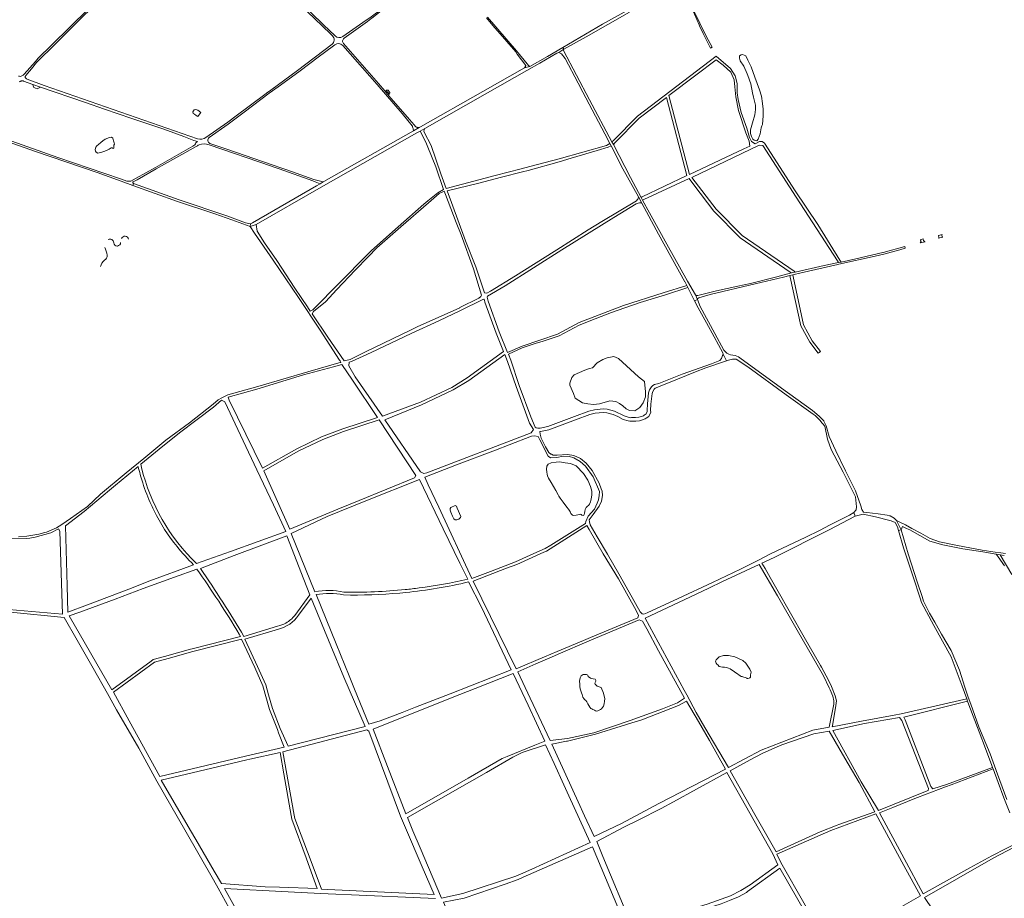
# Model space of a CAD drawing. Header units: metres. Extents: x 166325 to 190320, y 381923 to 404576.
# Tile 170 of 256: x 167979 to 169675, y 388826 to 390339. Entities that reach past the tile are written whole.
import ezdxf

# ---------------------------------------------------------------- set-up
doc = ezdxf.new("R2010")
doc.units = ezdxf.units.M
for name, color, linetype, lineweight in [('B-WE-OG-WATER_MEER-GV', 8, 'Continuous', 18), ('B-WE-VH-VERHARDING_BETONSTRAATSTEEN-GV', 8, 'Continuous', 18), ('B-WE-VH-VERHARDING_FUNDERING_ZAND-GV', 8, 'Continuous', 18), ('B-WE-VH-VERHARDING_HALFVERHARDING-GV', 8, 'Continuous', 18)]:
    doc.layers.add(name, color=color, linetype=linetype, lineweight=lineweight)

msp = doc.modelspace()

# ---------------------------------------------------------------- linework, layer by layer
at = {"layer": 'B-WE-OG-WATER_MEER-GV', "flags": 128}
for points in [[(169258.701, 390159.059), (169260.104, 390174.079), (169260.057, 390185.474), (169258.776, 390195.22), (169256.755, 390207.805), (169253.356, 390218.842), (169245.698, 390240.613), (169239.405, 390258.352), (169233.448, 390269.64), (169229.771, 390277.216), (169226.845, 390278.45), (169224.313, 390279.219), (169221.992, 390279.133), (169218.925, 390277.412), (169218.875, 390273), (169220.001, 390268.615), (169226.35, 390259.468), (169232.43, 390246.339), (169233.667, 390243.165), (169238.348, 390229.068), (169241.415, 390213.41), (169243.191, 390205.878), (169246.365, 390192.319), (169246.903, 390184.732), (169245.289, 390175.693), (169241.415, 390161.704), (169238.133, 390149.598), (169238.241, 390143.41), (169239.478, 390138.083), (169241.846, 390133.617), (169244.428, 390131.896), (169248.679, 390131.035), (169251.154, 390133.617), (169254.544, 390142.926), (169256.533, 390153.116), (169257.366, 390156.57)], [(168286.426, 390172.744), (168291.404, 390179.743), (168286.094, 390183.293), (168282.516, 390184.918), (168279.789, 390184.058), (168277.664, 390180.772), (168278.361, 390178.118), (168280.353, 390176.592), (168283.406, 390174.668)], [(168113.94, 390109.701), (168120.994, 390111.125), (168124.382, 390112.45), (168128.949, 390114.217), (168133.319, 390116.671), (168136.647, 390118.94), (168138.434, 390118.416), (168140.098, 390117.708), (168141.639, 390118.355), (168141.485, 390120.049), (168141.731, 390123.129), (168142.625, 390124.792), (168141.885, 390127.164), (168140.815, 390130.739), (168139.879, 390135.122), (168137.71, 390136.896), (168133.818, 390136.649), (168126.537, 390133.631), (168122.505, 390130.976), (168119.307, 390128.07), (168114.872, 390124.376), (168112.013, 390121.999), (168110.239, 390120.029), (168109.123, 390116.018), (168109.77, 390112.771), (168110.962, 390110.954)], [(168926.965, 389713.141), (168927.054, 389709.624), (168933.064, 389695.395), (168936.253, 389687.422), (168948.765, 389679.204), (168957.72, 389677.609), (168967.533, 389676.628), (168977.837, 389677.609), (168995.623, 389683.006), (169006.172, 389681.534), (169012.428, 389678.1), (169017.948, 389674.42), (169023.713, 389669.145), (169029.723, 389665.956), (169038.678, 389665.833), (169047.51, 389671.599), (169053.397, 389679.449), (169057.077, 389689.998), (169057.323, 389698.217), (169055.551, 389715.902), (169045.027, 389723.982), (169010.582, 389755.956), (169002.59, 389759.317), (168991.236, 389757.03), (168983.91, 389753.926), (168973.782, 389748.2), (168965.814, 389739.909), (168960.806, 389738.558), (168952.576, 389735.442), (168934.268, 389727.897), (168930.486, 389723.107)], [(168903.152, 389577.418), (168894.915, 389576.134), (168889.485, 389573.605), (168887.356, 389570.421), (168886.964, 389564.906), (168886.998, 389560.126), (168887.578, 389556.77), (168888.572, 389553.564), (168890.306, 389549.442), (168894.634, 389542.372), (168902.776, 389528.378), (168906.499, 389521.024), (168907.755, 389518.467), (168910.395, 389515.058), (168915.215, 389508.405), (168921.42, 389499.77), (168924.568, 389496.501), (168927.139, 389492.958), (168927.582, 389491.901), (168927.958, 389490.797), (168928.587, 389489.001), (168929.649, 389487.385), (168931.21, 389486.014), (168933.503, 389485.049), (168938.019, 389485.784), (168940.563, 389486.628), (168942.79, 389487.216), (168944.881, 389487.632), (168946.62, 389487.065), (168947.399, 389486.178), (168947.828, 389485.811), (168949.904, 389485.423), (168951.056, 389485.865), (168951.638, 389486.867), (168952.316, 389489.305), (168952.681, 389492.281), (168953.422, 389495.571), (168955.133, 389499.141), (168957.36, 389501.233), (168959.093, 389502.514), (168960.91, 389505.001), (168962.651, 389508.83), (168963.309, 389511.096), (168964.142, 389516.684), (168964.537, 389521.154), (168964.76, 389527.053), (168962.268, 389535.155), (168958.015, 389546.363), (168950.296, 389557.643), (168937.818, 389570.643), (168928.066, 389574.676), (168919.054, 389576.339), (168908.989, 389578.028)], [(168720.742, 389497.507), (168720.901, 389494.473), (168721.415, 389493.003), (168722.139, 389491.323), (168724.804, 389483.955), (168726.804, 389479.813), (168729.168, 389478.131), (168732.259, 389477.728), (168735.828, 389479.174), (168738.578, 389481.632), (168739.152, 389483.483), (168733.058, 389497.875), (168731.707, 389501.521), (168729.113, 389502.726), (168722.107, 389498.993)], [(169181.698, 389227.975), (169184.273, 389225.083), (169189.918, 389224.076), (169193.011, 389224.055), (169196.964, 389223.605), (169200.338, 389222.509), (169203.183, 389221.091), (169210.332, 389216.136), (169216.186, 389212.072), (169217.948, 389210.623), (169220.197, 389208.96), (169222.021, 389208.123), (169223.378, 389207.702), (169224.985, 389207.317), (169226.792, 389206.874), (169228.791, 389206.419), (169230.587, 389205.717), (169231.645, 389205.048), (169232.523, 389204.525), (169233.603, 389204.249), (169235.514, 389204.878), (169235.783, 389205.048), (169236.813, 389205.683), (169237.779, 389206.95), (169238.183, 389208.604), (169238.295, 389210.864), (169238.512, 389213.19), (169239.228, 389215.666), (169236.994, 389220.892), (169229.966, 389231.114), (169224.746, 389235.327), (169210.988, 389241.736), (169200.173, 389244.407), (169191.37, 389244.421), (169184.282, 389241.74), (169179.096, 389236.968), (169178.006, 389234.38), (169178.145, 389232.434), (169178.748, 389230.907), (169180.466, 389228.673)], [(168970.324, 389203.495), (168967, 389204.198), (168962.322, 389205.007), (168958.703, 389208.078), (168957.692, 389210.001), (168955.372, 389211.215), (168949.78, 389211.445), (168946.132, 389208.952), (168944.587, 389205.715), (168943.775, 389199.763), (168943.946, 389194.637), (168944.169, 389190.871), (168944.801, 389186.624), (168945.756, 389183.427), (168947.061, 389179.692), (168948.011, 389177.185), (168948.683, 389174.527), (168949.472, 389172.347), (168950.837, 389170.192), (168952.397, 389168.63), (168954.253, 389166.912), (168955.942, 389164.61), (168957.957, 389160.918), (168961.088, 389155.168), (168962.749, 389152.896), (168964.582, 389152.002), (168966.748, 389150.895), (168969.077, 389149.7), (168971.054, 389148.892), (168973.034, 389148.466), (168975.066, 389148.567), (168979.612, 389150.91), (168981.251, 389152.316), (168983.027, 389154.363), (168984.575, 389156.613), (168986.233, 389160.826), (168986.417, 389165.326), (168986.878, 389169.682), (168984.99, 389179.302), (168980.555, 389188.955), (168973.953, 389191.401), (168970.364, 389194.644), (168969.752, 389196.277), (168970.479, 389197.507), (168971.273, 389198.785), (168971.415, 389199.886), (168971.692, 389201.091)]]:
    msp.add_lwpolyline(points, close=True, dxfattribs=at)
at = {"layer": 'B-WE-OG-WATER_MEER-GV'}
for points in [[(168141.25, 389955.097, 0.54717882), (168131.811, 389960.746)], [(168153.184, 389955.782, -0.98256725), (168141.25, 389955.097)], [(168166.585, 389961.26, 0.8130712), (168154.945, 389962.336)], [(168126.137, 389947.076, -0.07624631), (168129.756, 389933.772)], [(168125.306, 389925.458, 0.13834214), (168118.36, 389914.013)], [(168129.756, 389933.772, -0.37093024), (168125.306, 389925.458)]]:
    msp.add_lwpolyline(points, format="xyb", dxfattribs=at)
at = {"layer": 'B-WE-VH-VERHARDING_BETONSTRAATSTEEN-GV', "flags": 128}
for points in [[(168002.047, 390228.071), (168002.757, 390225.596), (168003.791, 390222.366), (168009.321, 390220.457), (168012.971, 390222.093), (168015.192, 390223.432)], [(168613.921, 390217.786), (168613.584, 390218.248), (168613.098, 390217.855), (168612.801, 390218.234), (168610.503, 390218.13), (168610.632, 390217.381), (168615.907, 390211.285), (168616.323, 390211.41), (168616.78, 390214.075), (168616.494, 390214.706)], [(169535.644, 389960.996), (169535.499, 389961.681), (169531.309, 389960.725), (169531.465, 389960.102), (169530.836, 389959.944), (169531.039, 389959.15), (169531.59, 389959.241), (169531.869, 389958.079), (169530.431, 389954.96), (169530.497, 389954.775), (169538.56, 389956.561), (169538.5, 389956.788), (169536.111, 389958.908)], [(169567.85, 389969.194), (169561.916, 389967.825), (169562.623, 389964.403), (169561.889, 389963.197), (169569.01, 389964.59), (169567.987, 389965.388), (169567.394, 389968.167)]]:
    msp.add_lwpolyline(points, close=True, dxfattribs=at)
at = {"layer": 'B-WE-VH-VERHARDING_FUNDERING_ZAND-GV', "flags": 128}
for points in [[(169114.919, 390401.045), (169119.156, 390392.593), (169120.623, 390389.668), (169122.44, 390387.802), (169125.746, 390381.454), (169133.858, 390364.904), (169141.616, 390348.67), (169149.495, 390330.493), (169150.375, 390328.666), (169156.759, 390315.417), (169168.919, 390290.296), (169172.033, 390291.917), (169165.077, 390304.954), (169158.475, 390317.723), (169150.943, 390333.453), (169143.664, 390347.877), (169134.679, 390366.149), (169126.066, 390384.1), (169123.202, 390391.981), (169117.566, 390402.555), (169115.464, 390401.356)], [(168907.787, 390283.14), (168916.51, 390288.672), (168914.583, 390291.795), (168888.124, 390275.842), (168858.218, 390258.922), (168848.972, 390256.673), (168776.892, 390215.663), (168669.61, 390154.624), (168667.641, 390153.499), (168657.659, 390147.796), (168503.463, 390060.739), (168502.102, 390059.97), (168496.824, 390056.897), (168490.396, 390053.177), (168380.118, 389989.356), (168376.989, 389987.835), (168376.349, 389983.195), (168386.655, 389986.749), (168498.721, 390051.007), (168663.618, 390144.283), (168669.063, 390147.565), (168677.152, 390152.272), (168784.887, 390213.426), (168853.067, 390252.127), (168875.047, 390264.702), (168904.385, 390281.488)], [(168915.866, 390286.335), (168915.871, 390287.027), (168916.51, 390288.672), (168907.787, 390283.14), (168910.21, 390282.056), (168912.521, 390280.757), (168919.007, 390272.398), (168940.995, 390230.273), (168949.207, 390214.541), (168987.215, 390142.743), (168995.89, 390125.924), (168997.866, 390122.093), (169018.229, 390082.617), (169045.103, 390034.123), (169050.977, 390023.309), (169079.378, 389969.702), (169124.9, 389888.106), (169124.938, 389888.145), (169128.268, 389881.602), (169130.082, 389878.037), (169141.794, 389855.025), (169146.985, 389857.569), (169143.199, 389865.329), (169129.302, 389888.865), (169093.988, 389952.766), (169063.927, 390006.555), (169052.105, 390028.679), (169049.621, 390033.327), (169031.201, 390067.799), (169001.871, 390124.345), (168999.418, 390128.984), (168960.552, 390201.4)], [(169252.743, 390123.435), (169259.122, 390122.96), (169316.797, 390033.816), (169387.69, 389923.991), (169389.597, 389921.036), (169394.021, 389921.962), (169392.098, 389925.034), (169353.733, 389986.343), (169315.21, 390044.665), (169262.413, 390127.006), (169258.116, 390129.615), (169253.512, 390129.385), (169245.95, 390125.837), (169240.012, 390129.715), (169236.387, 390136.561), (169231.555, 390152.401), (169222.024, 390179.785), (169216.923, 390202.203), (169215.044, 390213.21), (169215.044, 390229.721), (169211.688, 390242.876), (169203.365, 390255.092), (169178.698, 390276.797), (169043.152, 390173.506), (169001.822, 390131.431), (168999.418, 390128.984), (169001.871, 390124.345), (169004.501, 390127.023), (169046.465, 390169.744), (169093.242, 390205.297), (169128.427, 390070.91), (169051.569, 390034.256), (169049.621, 390033.327), (169052.105, 390028.679), (169054.341, 390029.708), (169132.391, 390065.651), (169140.651, 390054.825), (169175.021, 390009.774), (169220.311, 389963.578), (169306.363, 389904.749), (169308.823, 389903.119), (169311.195, 389903.727), (169314.993, 389904.586), (169312.937, 389906.311), (169223.538, 389967.429), (169178.808, 390013.053), (169136.992, 390067.864)], [(169132.724, 390072.713), (169097.557, 390208.577), (169143.58, 390243.7), (169178.793, 390270.573), (169191.15, 390260.864), (169204.037, 390248.783), (169209.809, 390235.628), (169211.017, 390223.815), (169213.03, 390206.633), (169217.326, 390183.276), (169230.078, 390144.347), (169235.448, 390130.252), (169236.892, 390121.587), (169226.758, 390116.832)], [(168253.78, 390028.971), (168175.317, 390057.147), (168174.151, 390053.904), (168251.43, 390026.117), (168315.3, 390005.135), (168344.83, 389994.388), (168376.349, 389983.195), (168376.989, 389987.835), (168368.114, 389989.555), (168335.97, 390001.491)], [(168548.331, 389754.038), (168541.001, 389752.471), (168538.098, 389751.989), (168509.908, 389792.788), (168483.019, 389832.796), (168485.35, 389836.86), (168505.823, 389853.166), (168525.39, 389874.908), (168556.916, 389908.154), (168579.735, 389931.192), (168594.691, 389946.292), (168635.729, 389982.8), (168683.581, 390023.984), (168702.04, 390039.871), (168710.562, 390043.857), (168712.457, 390038.27), (168731.284, 389990.018), (168739.615, 389968.666), (168760.811, 389910.035), (168774.809, 389864.738), (168773.849, 389862.418), (168769.935, 389859.864), (168737.375, 389843.372), (168737.243, 389843.291), (168664.219, 389810.39), (168651.231, 389804.111), (168576.022, 389767.751)], [(169390.328, 389918.009), (169452.925, 389932.095), (169467.387, 389935.349), (169494.944, 389943.152), (169504.113, 389945.74), (169503.586, 389948.814), (169466.621, 389938.594), (169466.115, 389938.454), (169419.616, 389927.317), (169394.021, 389921.962), (169389.597, 389921.036), (169364.905, 389915.87), (169314.993, 389904.586), (169311.195, 389903.727), (169308.823, 389903.119), (169283.281, 389896.575), (169238.169, 389885.154), (169216.162, 389880.265), (169179.302, 389872.077), (169147.543, 389864.167), (169146.699, 389864.112), (169144.331, 389864.429), (169143.199, 389865.329), (169146.985, 389857.569), (169147.315, 389859.284), (169149.215, 389860.282), (169168.365, 389865.887), (169246.228, 389884.565), (169294.71, 389896.015), (169306.023, 389898.681), (169310.891, 389899.828), (169324.993, 389903.152), (169388.664, 389917.631)], [(169311.483, 389897.039), (169310.891, 389899.828), (169306.023, 389898.681), (169306.615, 389895.894), (169324.421, 389812.079), (169340.297, 389783.691), (169354.492, 389764.7), (169358.497, 389767.694), (169344.5, 389786.42), (169329.154, 389813.858)], [(168604.038, 389656.171), (168556.927, 389723.964), (168546.063, 389743.269), (168546.639, 389749.41), (168550.674, 389750.624), (168584.433, 389766.29), (168653.467, 389798.943), (168701.49, 389820.769), (168738.71, 389838.464), (168776.8, 389857.467), (168778.729, 389857.878), (168779.463, 389857.191), (168779.777, 389856.432), (168780.68, 389852.614), (168799.713, 389799.627), (168812.768, 389767.562), (168749.902, 389722.254), (168723.726, 389705.968), (168669.397, 389680.307)], [(169477.45, 389484.925), (169473.111, 389486.18), (169458.045, 389487.989), (169438.303, 389490.673), (169432.82, 389491.179), (169429.75, 389495.614), (169427.773, 389501.726), (169418.842, 389527.557), (169401.829, 389562.465), (169385.01, 389596.548), (169373.677, 389621.314), (169368.112, 389639.555), (169364.321, 389647.893), (169364.089, 389648.316), (169356.498, 389656.23), (169344.953, 389665.968), (169291.149, 389704.785), (169219.892, 389756.852), (169217.21, 389758.412), (169214.662, 389760.051), (169211.38, 389760.888), (169203.383, 389762.247), (169200.601, 389763.055), (169197.434, 389764.874), (169192.255, 389770.321), (169176.822, 389798.61), (169151.243, 389845.382), (169146.985, 389857.569), (169141.794, 389855.025), (169147.851, 389843.125), (169162.029, 389817.467), (169175.393, 389793.281), (169190.338, 389765.367), (169190.979, 389763.094), (169196.402, 389751.797), (169199.996, 389753.038), (169206.977, 389754.444), (169210.449, 389754.667), (169213.212, 389754.799), (169233.217, 389741.696), (169299.484, 389693.313), (169345.925, 389659.65), (169349.112, 389657.404), (169350.989, 389656.082), (169358.605, 389648.273), (169358.827, 389647.999), (169365.847, 389639.349), (169370.903, 389617.106), (169376.871, 389599.27), (169397.415, 389559.927), (169418.699, 389517.2), (169420.51, 389500.2), (169419.83, 389495.274), (169415.956, 389490.648), (169418.434, 389484.191), (169432.313, 389487.611), (169453.032, 389482.852), (169478.247, 389476.561), (169480.324, 389476.043), (169487.401, 389472.992), (169490.909, 389465.826), (169492.795, 389459.212), (169497.526, 389460.561), (169489.272, 389476.717), (169485.376, 389480.959), (169478.52, 389484.616)], [(168680.309, 389558.854), (168675.509, 389557.438), (168669.582, 389560.654), (168608.119, 389650.051), (168671.403, 389675.725), (168726.122, 389701.571), (168752.688, 389718.098), (168814.708, 389762.798), (168819.617, 389750.741), (168834.159, 389707.361), (168857.588, 389644.146), (168864.215, 389633.21), (168860.465, 389627.465)], [(168456.887, 389600.392), (168397.566, 389566.624), (168339.926, 389684.184), (168338.603, 389689.137), (168388.062, 389703.237), (168468.454, 389727.441), (168519.995, 389741.394), (168533.973, 389745.599), (168552.661, 389718.585), (168595.669, 389654.261), (168535.657, 389634.872), (168499.273, 389620.63)], [(168563.85, 389511.438), (168527.095, 389496.429), (168444.54, 389461.573), (168399.634, 389562.048), (168459.204, 389595.957), (168501.264, 389616.04), (168511.736, 389620.139), (168537.338, 389630.161), (168598.663, 389649.974), (168661.854, 389554.03), (168659.454, 389550.478)], [(168758.154, 389376.716), (168700.973, 389499.608), (168683.006, 389538.22), (168676.901, 389551.342), (168731.828, 389572.375), (168798.787, 389598.015), (168822.421, 389607.065), (168860.657, 389621.706), (168866.224, 389622.762), (168872.073, 389621.206), (168875.253, 389615.393), (168889.544, 389587.514), (168893.528, 389584.728), (168904.758, 389585.205), (168915.579, 389587.62), (168926.494, 389586.969), (168934.027, 389584.694), (168944.845, 389578.354), (168954.118, 389570.128), (168967.27, 389552.085), (168978.054, 389526.837), (168977.126, 389520.004), (168976.346, 389512.539), (168974.084, 389506.673), (168969.126, 389496.114), (168958.546, 389484.214), (168954.327, 389475.221), (168954.128, 389471.429), (168894.228, 389434.486), (168884.449, 389428.454), (168864.65, 389419.601), (168833.47, 389405.66), (168790.018, 389388.961)], [(168905.275, 389251.323), (168883.145, 389241.981), (168834.219, 389221.327), (168760.259, 389372.168), (168818.057, 389394.381), (168835.388, 389401.041), (168882.172, 389421.959), (168886.802, 389424.029), (168956.187, 389468.153), (168960.419, 389461.423), (168984.556, 389419.491), (169010.771, 389376.089), (169041.257, 389321.45), (169045.168, 389312.784), (169043.953, 389309.016), (168962.199, 389274.999), (168950.203, 389270.01)], [(169199.872, 389050.967), (169159.606, 389120.119), (169144.723, 389145.678), (169128.232, 389176.493), (169123.908, 389184.446), (169056.532, 389308.374), (169113.903, 389335.578), (169166.086, 389360.156), (169189.975, 389371.407), (169252.876, 389401.04), (169284.29, 389347.068), (169318.644, 389288.044), (169363.818, 389209.295), (169373.665, 389188.71), (169375.123, 389185.093), (169379.612, 389174.289), (169381.766, 389166.21), (169381.766, 389160.151), (169373.391, 389120.607), (169345.348, 389115.242), (169256.214, 389080.833)], [(168922.765, 389100.988), (168892.848, 389097.642), (168858.443, 389170.935), (168837.239, 389216.108), (168868.111, 389229.583), (168900.259, 389243.616), (168906.557, 389246.365), (168960.404, 389269.528), (169046.261, 389305.341), (169051.817, 389303.546), (169059.209, 389289.986), (169079.771, 389252.268), (169124.226, 389170.719), (169112.448, 389162.424), (169086.626, 389152.537), (169030.662, 389132.186), (168968.362, 389111.164)], [(168220.742, 389035.609), (168167.759, 389131.869), (168140.839, 389180.777), (168211.566, 389232.582), (168235.313, 389239.215), (168277.815, 389251.087), (168361.64, 389272.136), (168384.607, 389223.323), (168398.366, 389192.047), (168409.826, 389151.103), (168423.204, 389116.63), (168425.31, 389111.213), (168434.999, 389086.287), (168368.532, 389071.007)], [(168644.31, 388971.564), (168612.87, 389052.892), (168587.883, 389117.526), (168724.081, 389171.694), (168764.085, 389187.309), (168829.547, 389212.86), (168854.906, 389158.469), (168883.821, 389096.448), (168866.813, 389089.61), (168819.073, 389070.058), (168810.44, 389066.522), (168751.787, 389032.997)], [(169079.863, 388989.277), (169015.783, 388954.502), (168968.531, 388932.442), (168952.356, 388967.748), (168941.159, 388992.189), (168895.706, 389091.403), (168921.387, 389096.62), (168922.573, 389096.861), (168971.337, 389108.476), (169015.111, 389122.587), (169033.74, 389128.221), (169050.835, 389133.391), (169113.888, 389158.201), (169128.055, 389165.653), (169148.568, 389130.44), (169167.156, 389097.707), (169195.049, 389048.591)], [(169379.543, 389114.884), (169434.554, 389126.759), (169494.788, 389137.114), (169498.83, 389132.321), (169544.524, 389015.048), (169543.938, 389011.338), (169539.245, 389009.77), (169458.476, 388977.246), (169428.85, 389026.468)], [(168635.107, 388967.65), (168643.769, 388947.434), (168672.668, 388879.991), (168693.135, 388832.226), (168510.094, 388841.335), (168499.116, 388841.881), (168479.499, 388893.618), (168453.033, 388963.42), (168452.08, 388968.824), (168432.793, 389078.163), (168577.527, 389116.083), (168580.753, 389113.706)], [(169282.146, 388906.014), (169245.59, 388970.214), (169202.848, 389045.279), (169237.221, 389064.415), (169257.895, 389075.539), (169275.043, 389082.87), (169291.696, 389089.989), (169347.208, 389109.304), (169373.534, 389113.74), (169400.44, 389067.555), (169424.945, 389025.492), (169452.424, 388974.684), (169390.057, 388953.24), (169387.424, 388952.16), (169358.257, 388940.19)], [(168861.3, 388876.357), (168841.671, 388867.499), (168833.721, 388863.912), (168742.481, 388834.439), (168706.093, 388826.312), (168669.176, 388913.105), (168656.716, 388942.398), (168647.024, 388965.184), (168754.156, 389025.906), (168783.346, 389042.45), (168828.503, 389068.751), (168844.664, 389076.776), (168885.219, 389090.286), (168899.808, 389058.321), (168916.72, 389021.266), (168925.2, 389002.685), (168962.098, 388921.84)], [(168447.017, 388968.745), (168448.194, 388962.072), (168472.523, 388895.318), (168473.138, 388893.63), (168491.71, 388842.674), (168426.997, 388845.001), (168402.43, 388845.885), (168326.92, 388851.403), (168314.493, 388872.625), (168282.516, 388927.232), (168273.411, 388942.78), (168223.034, 389029.242), (168310.279, 389050.137), (168370.484, 389064.556), (168375.558, 389065.655), (168427.922, 389076.999), (168434.433, 389040.088)], [(169237.207, 388849.207), (169221.414, 388839.446), (169203.468, 388830.358), (169163.365, 388816.015), (169076.817, 388789.362), (169040.517, 388778.183), (169033.764, 388778.18), (168983.807, 388897.836), (168973.077, 388923.536), (169020.966, 388948.742), (169045.839, 388961.142), (169084.409, 388980.371), (169105.32, 388991.932), (169144.825, 389013.772), (169197.482, 389042.883), (169276.568, 388902.559), (169285.321, 388883.768)], [(169374.276, 388740.475), (169290.215, 388887.799), (169283.54, 388901.77), (169376.604, 388942.596), (169376.65, 388942.616), (169454.108, 388971.536), (169502.242, 388882.653), (169530.596, 388830.294)], [(169010.543, 388807.737), (169024.031, 388775.536), (168987.258, 388759.897), (168967.333, 388747.793), (168913.789, 388715.267), (168881.229, 388694.387), (168857.019, 388677.162), (168797.026, 388617.67), (168789.052, 388630.883), (168737.256, 388753.046), (168709.016, 388819.339), (168745.075, 388826.35), (168815.237, 388850.474), (168837.811, 388858.236), (168846.596, 388862.124), (168965.687, 388914.829)], [(169319.307, 388823.732), (169331.383, 388802.484), (169368.303, 388737.524), (169275.222, 388686.299), (169236.18, 388664.814), (169198.583, 388643.003), (169125.498, 388600.605), (169109.767, 388591.479), (169056.313, 388722.94), (169037.145, 388770.081), (169078.195, 388782.192), (169146.065, 388803.173), (169187.316, 388816.556), (169201.756, 388822.36), (169217.467, 388828.674), (169231.106, 388836.08), (169233.089, 388837.508), (169288.703, 388877.579)]]:
    msp.add_lwpolyline(points, close=True, dxfattribs=at)
for points in [[(169063.124, 390376.297), (168983.314, 390331.491), (168914.583, 390291.795), (168916.51, 390288.672), (168954.818, 390309.944), (169029.42, 390352.294)], [(169702.986, 388924.258), (169653.666, 388898.954), (169615.939, 388878.096), (169535.203, 388833.461), (169502.4, 388894.665), (169460.233, 388973.341), (169483.251, 388982.578), (169521.317, 388997.852), (169525.733, 388999.624), (169573.955, 389017.634), (169583.453, 389021.293), (169655.797, 389049.161), (169654.938, 389051.45), (169575.419, 389022.076), (169552.04, 389014.364), (169548.673, 389018.708), (169504.517, 389133.43), (169502.276, 389137.815), (169611.976, 389165.638), (169610.545, 389169.524), (169497.685, 389143.731), (169485.513, 389141.482), (169429.046, 389131.051), (169378.827, 389121.394), (169379.083, 389122.937), (169384.947, 389158.289), (169386.361, 389166.301), (169384.004, 389174.549), (169377.254, 389190.529), (169372.457, 389201.885), (169360.376, 389223.964), (169358.789, 389226.864), (169330.511, 389275.644), (169283.415, 389358.547), (169272.128, 389378.415), (169263.173, 389394.178), (169257.438, 389403.189), (169278.808, 389413.257), (169373.713, 389460.615), (169418.434, 389484.191), (169415.956, 389490.648), (169408.543, 389485.744), (169375.5, 389468.968), (169356.641, 389459.575), (169333.427, 389448.014), (169272.253, 389419.088), (169252.753, 389409.195), (169220.536, 389392.851), (169172.772, 389369.775), (169113.405, 389342.259), (169060.092, 389317.421), (169054.388, 389315.353), (169051.384, 389315.873), (169047.71, 389319.347), (169029.226, 389353.135), (169011.377, 389384.601), (168991.823, 389418.781), (168973.752, 389448.544), (168961.634, 389469.299), (168960.731, 389474.382), (168960.431, 389478.12), (168967.1, 389486.866), (168977.125, 389501.605), (168981.455, 389510.023), (168982.978, 389519.706), (168982.303, 389527.45), (168980.85, 389531.376), (168977.376, 389540.761), (168965.38, 389562.588), (168954.761, 389575.651), (168945.411, 389583.801), (168934.026, 389588.593), (168923.023, 389590.318), (168905.048, 389589.543), (168904.223, 389589.434), (168898.228, 389589.514), (168895.132, 389590.704), (168894.273, 389591.055), (168890.826, 389594.049), (168885.087, 389603.591), (168877.72, 389618.7), (168875.6, 389625.286), (168875.153, 389629.906), (168876.578, 389630.047), (168890.415, 389632.729), (168936.776, 389650.252), (168961.532, 389659.153), (168970.582, 389661.685), (168984.029, 389663.026), (168990.372, 389662.445), (169001.727, 389659.511), (169009.325, 389655.611), (169018.49, 389650.906), (169027.361, 389648.383), (169030.224, 389647.609), (169033.597, 389647.983), (169034.909, 389648.011), (169040.248, 389647.872), (169047.079, 389648.427), (169052.241, 389650.393), (169056.392, 389651.758), (169058.097, 389652.989), (169063.06, 389655.974), (169066.102, 389663.115), (169065.938, 389666.23), (169066.634, 389677.356), (169068.488, 389695.275), (169069.826, 389698.882), (169072.361, 389703.163), (169073.702, 389704.392), (169075.264, 389705.255), (169079.591, 389707.019), (169112.503, 389720.437), (169143.472, 389732.645), (169161.242, 389739.65), (169196.402, 389751.797), (169190.979, 389763.094), (169190.833, 389762.746), (169189.98, 389761.231), (169187.973, 389755.967), (169185.066, 389752.472), (169170.572, 389746.48), (169120.112, 389728.865), (169080.045, 389712.954), (169072.521, 389710.808), (169070.029, 389709.31), (169067.567, 389707.054), (169064.291, 389701.522), (169062.492, 389696.674), (169060.546, 389677.861), (169059.82, 389666.261), (169059.928, 389664.207), (169058.216, 389660.188), (169054.729, 389658.091), (169053.584, 389657.264), (169050.199, 389656.151), (169045.718, 389654.444), (169040.08, 389653.986), (169034.922, 389654.121), (169033.193, 389654.083), (169030.702, 389653.807), (169028.994, 389654.269), (169020.161, 389656.781), (169003.845, 389665.1), (168991.393, 389668.318), (168984.005, 389668.994), (168969.478, 389667.546), (168959.724, 389664.816), (168934.721, 389655.827), (168888.788, 389638.465), (168875.72, 389635.932), (168871.58, 389635.524), (168868.908, 389636.089), (168867.199, 389637.724), (168859.856, 389655.159), (168839.762, 389709.338), (168825.19, 389752.807), (168820.986, 389763.132), (168845.014, 389774.069), (168867.37, 389781.396), (168881.192, 389785.926), (168908.401, 389795.046), (168943.058, 389812.983), (168970.723, 389824.079), (168998.719, 389834.78), (169010.093, 389839.128), (169047.791, 389852.353), (169091.416, 389865.425), (169130.082, 389878.037), (169128.268, 389881.602), (169087.464, 389869.073), (169019.365, 389847.336), (168942.906, 389817.543), (168905.817, 389797.934), (168844.558, 389776.958), (168819.671, 389766.362), (168805.262, 389801.752), (168786.385, 389854.307), (168784.638, 389861.691), (168784.637, 389862.287), (168785.139, 389863.38), (168815.462, 389881.201), (168912.802, 389943.028), (169002.665, 389998.471), (169041.218, 390022.009), (169041.292, 390022.107), (169044.516, 390023.465), (169044.574, 390023.448), (169046.879, 390023.847), (169049.308, 390023.741), (169050.1, 390023.635), (169050.977, 390023.309), (169045.103, 390034.123), (169044.767, 390032.242), (169044.503, 390031.661), (169043.922, 390030.288), (169043.025, 390029.338), (169041.415, 390027.611), (169012.016, 390009.783), (168982.079, 389991.763), (168958.59, 389977.624), (168904.607, 389942.932), (168900.021, 389939.985), (168833.257, 389898.16), (168790.488, 389871.885), (168784.019, 389868.092), (168780.379, 389868.855), (168780.048, 389868.979), (168764.759, 389913.751), (168764.738, 389913.808), (168747.185, 389958.448), (168722.845, 390024.57), (168715.326, 390044.832), (168769.982, 390057.808), (168809.389, 390068.317), (168845.345, 390077.323), (168855.318, 390079.821), (168908.313, 390094.406), (168929.235, 390100.715), (168973.809, 390114.155), (168993.014, 390119.59), (168997.866, 390122.093), (168995.89, 390125.924), (168989.934, 390122.852), (168908.766, 390100.023), (168857.854, 390086.253), (168843.054, 390082.474), (168798.246, 390071.034), (168713.971, 390048.484), (168704.633, 390073.648), (168688.316, 390122.425), (168675.811, 390145.831), (168675.476, 390147.223), (168675.727, 390149.474), (168677.152, 390152.272), (168669.063, 390147.565), (168678.666, 390128.17), (168682.108, 390119.915), (168696.346, 390085.765), (168709.57, 390046.78), (168699.504, 390041.411), (168682.331, 390027.296), (168675.588, 390021.754), (168631.199, 389982.438), (168585.361, 389941.854), (168577.925, 389934.364), (168484.082, 389839.85), (168479.825, 389837.547), (168475.043, 389844.663), (168453.162, 389877.218), (168422.48, 389924.531), (168401.184, 389954.975), (168388.59, 389975.099), (168386.655, 389986.749), (168376.349, 389983.195), (168383.667, 389971.877), (168415.781, 389925.314), (168459.612, 389860.841), (168496.948, 389804.413), (168530.252, 389752.63), (168531.217, 389751.551), (168532.327, 389749.329), (168532.252, 389749.288), (168531.803, 389748.962), (168528.985, 389748.292), (168475.744, 389733.079), (168389.489, 389707.447), (168337.772, 389693.065), (168327.381, 389687.931), (168321.385, 389684.714), (168312.695, 389677.322), (168271.593, 389645.166), (168230.989, 389615.109), (168192.961, 389583.789), (168162.686, 389558.66), (168118.469, 389521.928), (168096.138, 389501.006), (168066.785, 389480.398), (168052.136, 389469.904), (168042.646, 389464.154), (168025.826, 389456.753), (168022.764, 389455.999), (168012.254, 389453.413), (167991.812, 389449.491), (167977.376, 389448.552)], [(168189.266, 389567.891), (168187.929, 389573.675), (168219.427, 389599.572), (168254.59, 389627.767), (168285.109, 389650.701), (168313.375, 389671.844), (168326.861, 389683.791), (168332.847, 389681.349), (168364.319, 389614.034), (168387.648, 389564.136), (168416.266, 389503.611), (168437.908, 389457.838), (168342.281, 389423.386), (168284.041, 389402.404)], [(168096.355, 389331.671), (168062.263, 389318.693), (168061.024, 389364.39), (168058.221, 389467.777), (168090.536, 389491.968), (168133.857, 389528.815), (168144.386, 389537.557), (168183.442, 389569.986)], [(168487.897, 389353.711), (168446.675, 389454.331), (168508.654, 389483.453), (168575.709, 389510.451), (168667.734, 389547.503), (168708.978, 389462.218), (168737.572, 389403.091)], [(169677.22, 389419.717), (169669.282, 389421.227), (169659.444, 389422.233), (169637.029, 389425.81), (169594.267, 389433.524), (169563.747, 389439.897), (169547.313, 389445.486), (169531.159, 389454.821), (169515.899, 389463.038), (169504.719, 389469.522), (169496.279, 389472.988), (169489.272, 389476.717), (169497.526, 389460.561), (169499.8, 389466.113), (169506.793, 389463.159), (169512.235, 389460.861), (169546.661, 389441.149), (169569.247, 389434.637), (169603.635, 389428.126), (169638.057, 389422.903), (169661.118, 389418.97), (169667.833, 389417.296), (169675.147, 389416.215)], [(167946.137, 389446.457), (167991.217, 389445.797), (167991.397, 389445.794), (167996.908, 389446.528), (168006.122, 389447.754), (168032.828, 389455.58), (168046.467, 389462.131), (168048.74, 389458.451), (168053.166, 389315.223), (167960.872, 389323.443)], [(168290.607, 389394.176), (168349.026, 389416.229), (168439.661, 389450.443), (168468.926, 389375.029), (168479.226, 389348.487), (168453.137, 389313.158)], [(169679.438, 388996.159), (169663.688, 389039.943), (169650.605, 389074.74), (169631.465, 389121.427), (169617.648, 389160.256), (169612.879, 389172.219), (169607.336, 389189.42), (169597.799, 389218.808), (169583.443, 389252.55), (169566.888, 389281.131), (169555.386, 389301.512), (169546.583, 389317.109), (169536.107, 389337.781), (169533.461, 389345.975), (169525.892, 389369.417), (169509.631, 389419.062), (169497.526, 389460.561), (169492.795, 389459.212), (169501.232, 389429.631), (169518.34, 389379.604), (169530.362, 389342.835), (169532.702, 389335.677), (169553.815, 389295.825), (169583.541, 389241.885), (169602.507, 389191.362), (169610.545, 389169.524), (169611.976, 389165.638), (169614.281, 389159.374), (169631.942, 389112.547), (169642.637, 389083.697), (169653.821, 389054.429), (169654.938, 389051.45), (169655.797, 389049.161), (169664.743, 389025.308), (169674.595, 388998.757), (169684.565, 388973.222)], [(169688.28, 389383.957), (169667.833, 389417.296), (169661.118, 389418.97), (169664.307, 389414.348), (169675.304, 389398.414)], [(168278.848, 389400.473), (168203.613, 389372.502), (168167.274, 389358.669), (168096.355, 389331.671)], [(168737.572, 389403.091), (168750.978, 389375.369)], [(168276.533, 389255.92), (168273.523, 389255.079), (168228.572, 389242.523), (168209.345, 389237.153), (168205.565, 389234.384), (168138.343, 389185.146), (168064.716, 389312.386), (168083.032, 389319.079), (168143.706, 389341.25), (168192.011, 389359.422), (168245.95, 389379.128), (168284.237, 389393.116)], [(168752.287, 389370.786), (168774.469, 389327.16), (168825.701, 389219.527), (168720.931, 389178.159)], [(168720.931, 389178.159), (168661.194, 389155.074), (168637.974, 389146.101), (168600.277, 389131.533), (168580.61, 389125.589), (168555.928, 389186.32), (168546.668, 389209.104), (168524.227, 389264.321), (168489.815, 389348.994)], [(168634.112, 389351.801), (168639.408, 389352.296), (168644.275, 389352.781)], [(168459.61, 389313.507), (168481.433, 389343.058), (168514.963, 389260.556), (168537.846, 389207.057), (168574.216, 389122.025)], [(167963.315, 389319.072), (168056.218, 389309.495), (168078.294, 389270.681), (168105.698, 389222.497), (168130.76, 389178.433), (168146.379, 389150.378), (168184.749, 389084.674), (168215.309, 389027.46), (168263.715, 388943.587), (168313.228, 388857.797), (168321.019, 388843.55), (168346.316, 388797.29)], [(168423.562, 389294.602), (168365.664, 389277.022)], [(168357.576, 389280.771), (168359.47, 389276.746), (168276.533, 389255.92)], [(168574.216, 389122.025), (168441.706, 389088.155), (168427.806, 389118.591), (168414.575, 389152.685), (168407.887, 389176.581), (168403.085, 389193.736), (168389.158, 389225.395), (168367.117, 389272.238), (168424.849, 389289.768)], [(169716.22, 388671.919), (169634.139, 388634.279), (169610.067, 388686.722), (169591.019, 388728.218), (169579.864, 388752.52), (169566.109, 388784.57), (169537.785, 388827.326), (169655.825, 388894.852), (169704.449, 388920.142)], [(168381.481, 388753.912), (168332.21, 388842.542), (168441.608, 388837.02), (168497.265, 388834.21), (168657.194, 388827.19), (168695.568, 388825.506)]]:
    msp.add_lwpolyline(points, dxfattribs=at)
at = {"layer": 'B-WE-VH-VERHARDING_FUNDERING_ZAND-GV'}
for points in [[(168183.442, 389569.986, 0.02143161), (168191.236, 389541.63)], [(168284.041, 389402.404, -0.14307924), (168189.266, 389567.891)], [(168191.236, 389541.63, 0.03005057), (168206.212, 389503.162)], [(168206.212, 389503.162, 0.00801874), (168210.965, 389493.257)], [(168210.965, 389493.257, 0.05334279), (168250.383, 389431.759)], [(168250.383, 389431.759, 0.03084466), (168278.848, 389400.473)], [(168284.237, 389393.116, -0.02082112), (168357.576, 389280.771)], [(168365.664, 389277.022, 0.01503065), (168290.607, 389394.176)], [(168644.275, 389352.781, 0.03150442), (168752.287, 389370.786)], [(168750.978, 389375.369, -0.02293601), (168667.201, 389360.508)], [(168537.674, 389353.471, 0.10265789), (168487.897, 389353.711)], [(168489.815, 389348.994, -0.10166026), (168537.09, 389348.482)], [(168537.09, 389348.482, 0.02805703), (168634.112, 389351.801)], [(168643.478, 389357.725, -0.03077354), (168537.674, 389353.471)], [(168667.201, 389360.508, -0.00644481), (168643.478, 389357.725)], [(168424.849, 389289.768, 0.18817088), (168459.61, 389313.507)], [(168453.137, 389313.158, -0.09585578), (168437.851, 389300.136)], [(168437.851, 389300.136, -0.07278838), (168423.562, 389294.602)]]:
    msp.add_lwpolyline(points, format="xyb", dxfattribs=at)
at = {"layer": 'B-WE-VH-VERHARDING_HALFVERHARDING-GV', "flags": 128}
for points in [[(168271.976, 390534.063), (168199.865, 390459.702), (168196.091, 390455.81), (168145.232, 390405.598), (168129.273, 390389.756), (168034.411, 390295.591), (168011.458, 390272.892), (168006.367, 390267.423), (167986.99, 390245.482)], [(168286.897, 390533.121), (168292.24, 390527.959), (168340.334, 390481.501), (168345.998, 390476.029), (168370.283, 390452.57), (168416.483, 390408.904), (168420.703, 390404.915), (168454.343, 390373.12), (168490.75, 390337.967), (168497.199, 390331.74), (168518.164, 390311.496)], [(168522.505, 390311.498), (168502.697, 390330.557), (168498.185, 390334.898), (168458.952, 390372.648), (168459.044, 390372.903), (168455.112, 390377.423), (168454.33, 390377.074), (168434.299, 390396.136), (168433.836, 390396.576), (168429.122, 390401.062), (168428.53, 390401.625), (168372.241, 390455.19), (168365.682, 390461.568), (168359.837, 390467.253), (168288.035, 390537.079)], [(168698.018, 390427.85), (168637.502, 390384.12), (168631.817, 390379.838), (168627.479, 390376.57), (168582.302, 390342.54), (168576.211, 390338.89), (168535.97, 390310.473)], [(168538.027, 390307.443), (168578.623, 390336.52), (168583.914, 390340.7), (168585.96, 390342.26), (168594.124, 390348.484), (168614.123, 390363.731), (168617.478, 390366.288), (168638.782, 390382.53), (168674.568, 390408.106), (168680.769, 390412.538), (168699.807, 390426.144)], [(167988.84, 390241.567), (167989.238, 390242.385), (167989.816, 390243.087), (167999.551, 390254.953), (168008.378, 390265.713), (168013.315, 390270.916), (168036.469, 390293.433), (168078.479, 390335.035), (168083.207, 390339.716), (168129.685, 390385.742), (168141.206, 390397.152)], [(168783.301, 390342.52), (168797.358, 390326.164), (168802.748, 390319.892), (168833.613, 390283.98), (168836.39, 390280.269), (168851.104, 390260.603), (168851.185, 390260.182), (168848.972, 390256.673), (168858.218, 390258.922), (168855.593, 390260.387), (168853.195, 390263.336), (168835.132, 390285.55), (168784.831, 390343.788)], [(168517.329, 390297.165), (168457.722, 390251.74), (168411.778, 390217.981), (168404.482, 390212.62), (168404.064, 390212.309), (168350.126, 390172.214), (168340.292, 390164.903), (168337.651, 390162.94), (168300.227, 390136.456)], [(168305.696, 390136.53), (168338.521, 390159.3), (168365.839, 390180.053), (168409.063, 390212.89), (168424.553, 390224.001), (168460.212, 390249.58), (168495.997, 390276.525), (168504.439, 390282.881), (168522.143, 390296.212)], [(168535.762, 390294.832), (168595.12, 390227.66), (168638.226, 390177.704), (168655.521, 390156.305), (168655.65, 390156.013), (168656.177, 390154.699), (168656.628, 390153.356), (168657.003, 390151.99), (168657.301, 390150.605), (168657.52, 390149.206), (168657.659, 390147.796), (168667.641, 390153.499), (168667.581, 390153.494), (168666.71, 390153.467), (168665.84, 390153.52), (168664.978, 390153.652), (168664.133, 390153.863), (168663.31, 390154.15), (168662.517, 390154.512), (168661.76, 390154.944), (168661.172, 390155.471), (168658.576, 390158.167), (168650.532, 390167.63), (168615.416, 390208.424), (168607.987, 390217.055), (168597.429, 390229.32), (168536.979, 390298.399)], [(167979.155, 390232.29), (167979.713, 390232.759), (167980.32, 390233.163), (167980.967, 390233.499), (167981.647, 390233.762), (167982.351, 390233.949), (167983.072, 390234.057), (167983.8, 390234.087), (167984.528, 390234.036), (167985.245, 390233.905), (167985.752, 390233.763), (168002.047, 390228.071), (168015.192, 390223.432), (168092.986, 390196.789), (168125.547, 390185.406), (168172.455, 390169.471), (168220.904, 390153.166), (168227.525, 390150.854), (168261.793, 390138.095), (168279.257, 390131.396), (168285.611, 390129.413), (168282.982, 390127.379)], [(168285.786, 390134.412), (168021.55, 390226.28), (167992.261, 390236.731)], [(167937.563, 390136.263), (167998.634, 390115.082), (168006.622, 390112.345), (168112.778, 390075.971), (168154.204, 390061.076), (168174.151, 390053.904), (168175.317, 390057.147), (168174.252, 390058.257), (168174.215, 390059.263), (168174.794, 390059.928), (168181.502, 390063.75), (168214.453, 390082.55), (168219.424, 390085.33), (168223.503, 390087.611), (168283.103, 390120.939), (168285.464, 390122.259)], [(168277.573, 390121.51), (168213.262, 390084.61), (168180.242, 390066.18), (168170.742, 390061.321), (168169.686, 390060.987), (168168.937, 390060.99), (168164.066, 390061.187), (168152.813, 390065.228), (168045.215, 390102.157), (167939.701, 390139.267)], [(168305.47, 390124.062), (168412.781, 390087.27), (168417.724, 390085.502), (168426.363, 390082.413), (168484.512, 390061.62), (168488.217, 390060.295), (168496.824, 390056.897), (168502.102, 390059.97), (168485.703, 390064.2), (168439.636, 390080.56), (168430.859, 390083.677), (168414.18, 390089.6), (168336.149, 390116.396), (168325.869, 390119.926), (168307.102, 390126.371)]]:
    msp.add_lwpolyline(points, dxfattribs=at)
at = {"layer": 'B-WE-VH-VERHARDING_HALFVERHARDING-GV'}
for points in [[(168518.164, 390311.496, -0.45921249), (168517.329, 390297.165)], [(168535.97, 390310.473, -0.35952743), (168522.505, 390311.498)], [(168522.143, 390296.212, -0.39137175), (168535.762, 390294.832)], [(168536.979, 390298.399, -0.44294298), (168538.027, 390307.443)], [(167982.99, 390242.653, -0.20807306), (167977.511, 390242.179)], [(167986.99, 390245.482, -0.10323889), (167982.99, 390242.653)], [(167992.261, 390236.731, -0.31620754), (167988.84, 390241.567)], [(168282.982, 390127.379, -0.17059591), (168277.573, 390121.51)], [(168300.227, 390136.456, -0.24209014), (168285.786, 390134.412)], [(168288.56, 390123.717, -0.17699699), (168305.47, 390124.062)], [(168307.102, 390126.371, -0.61441867), (168305.696, 390136.53)], [(168285.464, 390122.259, -0.03502559), (168288.56, 390123.717)]]:
    msp.add_lwpolyline(points, format="xyb", dxfattribs=at)

doc.saveas('drawing.dxf')
